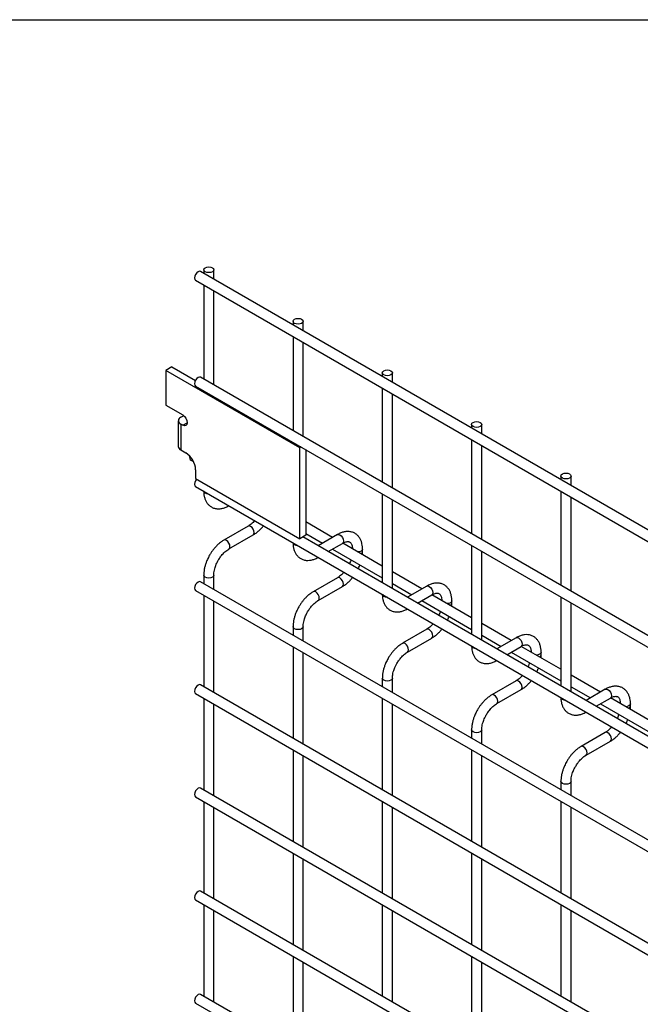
# Model space of a CAD drawing. Header units: inches. Extents: x 0.2 to 10.8, y 0.2 to 8.2.
# Tile 24 of 26: x 8.817 to 9.363, y 7.384 to 8.25. Entities that reach past the tile are written whole.
import ezdxf

# ---------------------------------------------------------------- set-up
doc = ezdxf.new("R2010")
doc.units = ezdxf.units.IN
doc.header["$MEASUREMENT"] = 0
doc.layers.add('TEXT', color=140, linetype='Continuous', lineweight=25)

msp = doc.modelspace()

# ---------------------------------------------------------------- linework, layer by layer
for p, q in [((10.54389, 7.12339), (8.97607, 8.02847)), ((8.97884, 8.03006), (8.97884, 8.02688)), ((8.98772, 8.02174), (8.98772, 8.03006)), ((8.97163, 8.02077), (10.53944, 7.11569)), ((8.97884, 8.01661), (8.97884, 7.93388)), ((8.98772, 7.92875), (8.98772, 8.01148)), ((9.0574, 7.98471), (9.0574, 7.98152)), ((9.06629, 7.97639), (9.06629, 7.98471)), ((9.0574, 7.97126), (9.0574, 7.88852)), ((9.06629, 7.88339), (9.06629, 7.96612)), ((8.95071, 7.94459), (8.94545, 7.94155)), ((8.95071, 7.94459), (8.97146, 7.93261)), ((9.0633, 7.87351), (8.94545, 7.94155)), ((8.94545, 7.94155), (8.94545, 7.91093)), ((10.54389, 7.0304), (8.97607, 7.93547)), ((9.13597, 7.93935), (9.13597, 7.93616)), ((9.14486, 7.93103), (9.14486, 7.93935)), ((8.97163, 7.92778), (10.53944, 7.0227)), ((9.13597, 7.9259), (9.13597, 7.84317)), ((9.14486, 7.83804), (9.14486, 7.92077)), ((8.94545, 7.91093), (8.96034, 7.90233)), ((8.95865, 7.90031), (8.96105, 7.90169)), ((8.96105, 7.90169), (8.96157, 7.90139)), ((8.95647, 7.89727), (8.95647, 7.87459)), ((8.95865, 7.89423), (8.95865, 7.87155)), ((8.96034, 7.89326), (8.95865, 7.89423)), ((8.96034, 7.89326), (8.96427, 7.89553)), ((9.21454, 7.894), (9.21454, 7.89081)), ((9.22343, 7.88568), (9.22343, 7.894)), ((9.06446, 7.87418), (9.0633, 7.87351)), ((9.0633, 7.79345), (9.0633, 7.87351)), ((9.21454, 7.88054), (9.21454, 7.79781)), ((9.22343, 7.79268), (9.22343, 7.87541)), ((8.95865, 7.87155), (8.96317, 7.86894)), ((8.96713, 7.86266), (8.96622, 7.86653)), ((9.06856, 7.87182), (9.06856, 7.79648)), ((8.97004, 7.86098), (8.96713, 7.86266)), ((8.97173, 7.85411), (8.97173, 7.84631)), ((9.29311, 7.84864), (9.29311, 7.84545)), ((9.30199, 7.84032), (9.30199, 7.84864)), ((8.97163, 7.83932), (10.53944, 6.93424)), ((8.97173, 7.84631), (9.0633, 7.79345)), ((9.13597, 7.8329), (9.13597, 7.75471)), ((9.29311, 7.83519), (9.29311, 7.75246)), ((9.30199, 7.74732), (9.30199, 7.83006)), ((9.14486, 7.74958), (9.14486, 7.82777)), ((9.01791, 7.80451), (8.99657, 7.79219)), ((9.0922, 7.79465), (9.06856, 7.8083)), ((9.00102, 7.78449), (9.02235, 7.79681)), ((9.06856, 7.79648), (9.0633, 7.79345)), ((10.44797, 6.99731), (9.06609, 7.79505)), ((9.06629, 7.79493), (9.06629, 7.79517)), ((9.06856, 7.79804), (9.08331, 7.78952)), ((9.09647, 7.79712), (9.07949, 7.78732)), ((9.08838, 7.78218), (9.10092, 7.78942)), ((9.13597, 7.76939), (9.10111, 7.78951)), ((9.21454, 7.78755), (9.21454, 7.70935)), ((9.0922, 7.78439), (9.13597, 7.75912)), ((9.11858, 7.78204), (9.11858, 7.78436)), ((9.22343, 7.70422), (9.22343, 7.78242)), ((8.97884, 7.76147), (8.97884, 7.75404)), ((8.98772, 7.74891), (8.98772, 7.76147)), ((9.17077, 7.7493), (9.14486, 7.76426)), ((10.54389, 6.85056), (8.97607, 7.75563)), ((9.09647, 7.75915), (9.07514, 7.74684)), ((9.07959, 7.73914), (9.10092, 7.75145)), ((9.14486, 7.75399), (9.16188, 7.74417)), ((9.17504, 7.75176), (9.15806, 7.74196)), ((8.97163, 7.74794), (10.53944, 6.84286)), ((8.97884, 7.74378), (8.97884, 7.66331)), ((9.16695, 7.73683), (9.17948, 7.74407)), ((9.21454, 7.72403), (9.17968, 7.74415)), ((8.98772, 7.65818), (8.98772, 7.73865)), ((9.17077, 7.73903), (9.21454, 7.71377)), ((9.19715, 7.73669), (9.19715, 7.739)), ((9.29311, 7.74219), (9.29311, 7.664)), ((9.30199, 7.65887), (9.30199, 7.73706)), ((9.24934, 7.70394), (9.22343, 7.7189)), ((9.0574, 7.71611), (9.0574, 7.70868)), ((9.06629, 7.70355), (9.06629, 7.71611)), ((9.17504, 7.71379), (9.15371, 7.70148)), ((9.22343, 7.70864), (9.24045, 7.69881)), ((9.15815, 7.69378), (9.17948, 7.7061)), ((9.25361, 7.70641), (9.23662, 7.6966)), ((9.0574, 7.69842), (9.0574, 7.61796)), ((9.06629, 7.61283), (9.06629, 7.69329)), ((9.24551, 7.69147), (9.25805, 7.69871)), ((9.24934, 7.69368), (9.29311, 7.66841)), ((9.29311, 7.67868), (9.25825, 7.6988)), ((9.27571, 7.69133), (9.27571, 7.69364)), ((9.3279, 7.65859), (9.30199, 7.67354)), ((10.54389, 6.75983), (8.97607, 7.66491)), ((9.13597, 7.67076), (9.13597, 7.66333)), ((9.14486, 7.6582), (9.14486, 7.67076)), ((9.25361, 7.66844), (9.23228, 7.65612)), ((8.97163, 7.65721), (10.53944, 6.75213)), ((9.23672, 7.64843), (9.25805, 7.66074)), ((9.30199, 7.66328), (9.31902, 7.65345)), ((9.33218, 7.66105), (9.31519, 7.65125)), ((8.97884, 7.65305), (8.97884, 7.57259)), ((8.98772, 7.56746), (8.98772, 7.64792)), ((9.13597, 7.65306), (9.13597, 7.5726)), ((9.14486, 7.56747), (9.14486, 7.64793)), ((9.32408, 7.64612), (9.33662, 7.65335)), ((9.3279, 7.64832), (9.37167, 7.62306)), ((9.37167, 7.63332), (9.33682, 7.65344)), ((9.35428, 7.64597), (9.35428, 7.64829)), ((9.21454, 7.6254), (9.21454, 7.61797)), ((9.22343, 7.61284), (9.22343, 7.6254)), ((9.33218, 7.62308), (9.31084, 7.61077)), ((9.31529, 7.60307), (9.33662, 7.61538)), ((9.0574, 7.60769), (9.0574, 7.52723)), ((9.21454, 7.60771), (9.21454, 7.52725)), ((9.06629, 7.5221), (9.06629, 7.60256)), ((9.22343, 7.52211), (9.22343, 7.60258)), ((9.29311, 7.58004), (9.29311, 7.57262)), ((9.30199, 7.56749), (9.30199, 7.58004)), ((10.54389, 6.6691), (8.97607, 7.57418)), ((8.97163, 7.56648), (10.53944, 6.6614)), ((8.97884, 7.56232), (8.97884, 7.48186)), ((9.13597, 7.56234), (9.13597, 7.48188)), ((9.29311, 7.56235), (9.29311, 7.48189)), ((8.98772, 7.47673), (8.98772, 7.55719)), ((9.14486, 7.47674), (9.14486, 7.55721)), ((9.30199, 7.47676), (9.30199, 7.55722)), ((9.0574, 7.51697), (9.0574, 7.4365)), ((9.06629, 7.43137), (9.06629, 7.51184)), ((9.21454, 7.51698), (9.21454, 7.43652)), ((9.22343, 7.43139), (9.22343, 7.51185)), ((10.54389, 6.57838), (8.97607, 7.48345)), ((8.97163, 7.47576), (10.53944, 6.57068)), ((8.97884, 7.4716), (8.97884, 7.39113)), ((8.98772, 7.386), (8.98772, 7.46647)), ((9.13597, 7.47161), (9.13597, 7.39115)), ((9.14486, 7.38602), (9.14486, 7.46648)), ((9.29311, 7.47163), (9.29311, 7.39116)), ((9.30199, 7.38603), (9.30199, 7.46649)), ((9.0574, 7.42624), (9.0574, 7.34578)), ((9.21454, 7.42626), (9.21454, 7.34579)), ((9.06629, 7.34065), (9.06629, 7.42111)), ((9.22343, 7.34066), (9.22343, 7.42112)), ((10.54389, 6.48765), (8.97607, 7.39273)), ((8.97163, 7.38503), (10.53944, 6.47995))]:
    msp.add_line(p, q)
at = {"flags": 128}
for points in [[(8.97607, 8.02847), (8.97505, 8.02867), (8.97385, 8.02825), (8.97265, 8.02728), (8.97163, 8.0259), (8.97095, 8.02433), (8.97071, 8.02281), (8.97095, 8.02156), (8.97163, 8.02077), (8.97163, 8.02077)], [(8.98642, 8.03188), (8.98739, 8.03105), (8.98772, 8.03006), (8.98739, 8.02908), (8.98642, 8.02825), (8.98498, 8.02769), (8.98328, 8.0275), (8.98158, 8.02769), (8.98014, 8.02825), (8.97917, 8.02908), (8.97884, 8.03006), (8.97917, 8.03105), (8.98014, 8.03188), (8.98158, 8.03243), (8.98328, 8.03263), (8.98498, 8.03243), (8.98642, 8.03188)], [(9.06499, 7.98652), (9.06595, 7.98569), (9.06629, 7.98471), (9.06595, 7.98373), (9.06499, 7.98289), (9.06355, 7.98234), (9.06185, 7.98214), (9.06015, 7.98234), (9.0587, 7.98289), (9.05774, 7.98373), (9.0574, 7.98471), (9.05774, 7.98569), (9.0587, 7.98652), (9.06015, 7.98708), (9.06185, 7.98727), (9.06355, 7.98708), (9.06499, 7.98652)], [(9.14356, 7.94117), (9.14452, 7.94033), (9.14486, 7.93935), (9.14452, 7.93837), (9.14356, 7.93754), (9.14212, 7.93698), (9.14041, 7.93679), (9.13871, 7.93698), (9.13727, 7.93754), (9.13631, 7.93837), (9.13597, 7.93935), (9.13631, 7.94033), (9.13727, 7.94117), (9.13871, 7.94172), (9.14041, 7.94192), (9.14212, 7.94172), (9.14356, 7.94117)], [(8.97607, 7.93547), (8.97505, 7.93567), (8.97385, 7.93525), (8.97265, 7.93428), (8.97163, 7.93291), (8.97095, 7.93134), (8.97071, 7.92981), (8.97095, 7.92856), (8.97163, 7.92778), (8.97163, 7.92778)], [(8.96034, 7.90233), (8.96184, 7.90112), (8.96312, 7.8994), (8.96397, 7.89744), (8.96427, 7.89553), (8.96397, 7.89396), (8.96312, 7.89298), (8.96184, 7.89274), (8.96034, 7.89326)], [(9.22212, 7.89581), (9.22309, 7.89498), (9.22343, 7.894), (9.22309, 7.89301), (9.22212, 7.89218), (9.22068, 7.89163), (9.21898, 7.89143), (9.21728, 7.89163), (9.21584, 7.89218), (9.21488, 7.89301), (9.21454, 7.894), (9.21488, 7.89498), (9.21584, 7.89581), (9.21728, 7.89637), (9.21898, 7.89656), (9.22068, 7.89637), (9.22212, 7.89581)], [(9.30069, 7.85045), (9.30166, 7.84962), (9.30199, 7.84864), (9.30166, 7.84766), (9.30069, 7.84683), (9.29925, 7.84627), (9.29755, 7.84607), (9.29585, 7.84627), (9.29441, 7.84683), (9.29344, 7.84766), (9.29311, 7.84864), (9.29344, 7.84962), (9.29441, 7.85045), (9.29585, 7.85101), (9.29755, 7.85121), (9.29925, 7.85101), (9.30069, 7.85045)], [(8.97262, 7.84579), (8.97163, 7.84445), (8.97095, 7.84288), (8.97071, 7.84135), (8.97095, 7.8401), (8.97163, 7.83932), (8.97163, 7.83932)], [(8.98014, 7.83346), (8.97917, 7.83429), (8.97884, 7.83516)], [(8.98308, 7.83271), (8.98158, 7.8329), (8.98014, 7.83346)], [(9.02327, 7.79884), (9.02303, 7.80037), (9.02235, 7.80194), (9.02133, 7.80332), (9.02013, 7.80429), (9.01893, 7.8047), (9.01791, 7.80451)], [(9.02235, 7.79681), (9.02235, 7.79681), (9.02303, 7.79759), (9.02327, 7.79884)], [(9.09647, 7.79712), (9.09749, 7.79732), (9.0987, 7.7969)], [(9.0987, 7.7969), (9.0999, 7.79593), (9.10092, 7.79455), (9.1016, 7.79298), (9.10184, 7.79146), (9.1016, 7.79021), (9.10092, 7.78942), (9.10092, 7.78942)], [(8.9988, 7.79197), (8.99759, 7.79239), (8.99657, 7.79219), (8.99656, 7.79218)], [(9.00101, 7.78449), (9.00102, 7.78449), (9.0017, 7.78528), (9.00194, 7.78653), (9.0017, 7.78806), (9.00102, 7.78963), (9, 7.791), (8.9988, 7.79197)], [(9.0587, 7.7881), (9.05774, 7.78894), (9.05741, 7.7898)], [(9.06164, 7.78735), (9.06015, 7.78755), (9.0587, 7.7881)], [(9.11858, 7.78434), (9.11824, 7.78337), (9.11728, 7.78254), (9.11583, 7.78199), (9.11447, 7.7818)], [(8.98772, 7.76148), (8.98772, 7.76147), (8.98739, 7.76049), (8.98642, 7.75965), (8.98498, 7.7591), (8.98328, 7.7589), (8.98158, 7.7591), (8.98014, 7.75965), (8.97917, 7.76049), (8.97884, 7.76147), (8.97884, 7.76148)], [(8.97607, 7.75563), (8.97505, 7.75583), (8.97385, 7.75541), (8.97265, 7.75444), (8.97163, 7.75307), (8.97095, 7.7515), (8.97071, 7.74997), (8.97095, 7.74872), (8.97163, 7.74794), (8.97163, 7.74794)], [(9.10184, 7.75349), (9.1016, 7.75501), (9.10092, 7.75658), (9.0999, 7.75796), (9.0987, 7.75893), (9.09749, 7.75935), (9.09647, 7.75915)], [(9.10092, 7.75145), (9.10092, 7.75145), (9.1016, 7.75224), (9.10184, 7.75349)], [(9.17504, 7.75176), (9.17606, 7.75196), (9.17726, 7.75154)], [(9.17726, 7.75154), (9.17847, 7.75057), (9.17949, 7.7492), (9.18017, 7.74763), (9.18041, 7.7461), (9.18017, 7.74485), (9.17949, 7.74407), (9.17948, 7.74407)], [(9.07736, 7.74662), (9.07616, 7.74703), (9.07514, 7.74684), (9.07513, 7.74683)], [(9.07958, 7.73913), (9.07959, 7.73914), (9.08027, 7.73992), (9.08051, 7.74117), (9.08027, 7.7427), (9.07959, 7.74427), (9.07857, 7.74565), (9.07736, 7.74662)], [(9.13727, 7.74275), (9.13631, 7.74358), (9.13597, 7.74444)], [(9.14021, 7.742), (9.13871, 7.74219), (9.13727, 7.74275)], [(9.19715, 7.73899), (9.19681, 7.73802), (9.19584, 7.73719), (9.1944, 7.73663), (9.19304, 7.73644)], [(9.06629, 7.71612), (9.06629, 7.71611), (9.06595, 7.71513), (9.06499, 7.7143), (9.06355, 7.71374), (9.06185, 7.71355), (9.06015, 7.71374), (9.0587, 7.7143), (9.05774, 7.71513), (9.0574, 7.71611), (9.0574, 7.71613)], [(9.18041, 7.70813), (9.18017, 7.70966), (9.17949, 7.71123), (9.17847, 7.7126), (9.17726, 7.71357), (9.17606, 7.71399), (9.17504, 7.71379)], [(9.17948, 7.7061), (9.17949, 7.7061), (9.18017, 7.70688), (9.18041, 7.70813)], [(9.15593, 7.70126), (9.15473, 7.70168), (9.15371, 7.70148), (9.1537, 7.70147)], [(9.15815, 7.69378), (9.15815, 7.69378), (9.15884, 7.69457), (9.15907, 7.69582), (9.15884, 7.69734), (9.15815, 7.69891), (9.15713, 7.70029), (9.15593, 7.70126)], [(9.21584, 7.69739), (9.21488, 7.69822), (9.21454, 7.69909)], [(9.25361, 7.70641), (9.25463, 7.70661), (9.25583, 7.70619)], [(9.25583, 7.70619), (9.25703, 7.70522), (9.25805, 7.70384), (9.25873, 7.70227), (9.25897, 7.70074), (9.25873, 7.69949), (9.25805, 7.69871), (9.25805, 7.69871)], [(9.21878, 7.69664), (9.21728, 7.69683), (9.21584, 7.69739)], [(9.27571, 7.69363), (9.27537, 7.69266), (9.27441, 7.69183), (9.27297, 7.69127), (9.27161, 7.69109)], [(8.97607, 7.66491), (8.97505, 7.66511), (8.97385, 7.66469), (8.97265, 7.66372), (8.97163, 7.66234), (8.97095, 7.66077), (8.97071, 7.65924), (8.97095, 7.65799), (8.97163, 7.65721), (8.97163, 7.65721)], [(9.14486, 7.67076), (9.14486, 7.67076), (9.14452, 7.66977), (9.14356, 7.66894), (9.14212, 7.66838), (9.14041, 7.66819), (9.13871, 7.66838), (9.13727, 7.66894), (9.13631, 7.66977), (9.13597, 7.67076), (9.13597, 7.67077)], [(9.25897, 7.66278), (9.25873, 7.6643), (9.25805, 7.66587), (9.25703, 7.66725), (9.25583, 7.66822), (9.25463, 7.66864), (9.25361, 7.66844)], [(9.2345, 7.6559), (9.2333, 7.65632), (9.23228, 7.65612), (9.23226, 7.65612)], [(9.23671, 7.64842), (9.23672, 7.64843), (9.2374, 7.64921), (9.23764, 7.65046), (9.2374, 7.65199), (9.23672, 7.65356), (9.2357, 7.65493), (9.2345, 7.6559)], [(9.25805, 7.66074), (9.25805, 7.66074), (9.25873, 7.66152), (9.25897, 7.66278)], [(9.33218, 7.66105), (9.3332, 7.66125), (9.3344, 7.66083)], [(9.3344, 7.66083), (9.3356, 7.65986), (9.33662, 7.65849), (9.3373, 7.65692), (9.33754, 7.65539), (9.3373, 7.65414), (9.33662, 7.65335), (9.33662, 7.65335)], [(9.29441, 7.65204), (9.29344, 7.65287), (9.29311, 7.65373)], [(9.29735, 7.65129), (9.29585, 7.65148), (9.29441, 7.65204)], [(9.35428, 7.64828), (9.35394, 7.64731), (9.35298, 7.64647), (9.35154, 7.64592), (9.35018, 7.64573)], [(9.22343, 7.62541), (9.22343, 7.6254), (9.22309, 7.62442), (9.22212, 7.62358), (9.22068, 7.62303), (9.21898, 7.62283), (9.21728, 7.62303), (9.21584, 7.62358), (9.21488, 7.62442), (9.21454, 7.6254), (9.21454, 7.62541)], [(9.33754, 7.61742), (9.3373, 7.61895), (9.33662, 7.62052), (9.3356, 7.62189), (9.3344, 7.62286), (9.3332, 7.62328), (9.33218, 7.62308)], [(9.33662, 7.61538), (9.33662, 7.61538), (9.3373, 7.61617), (9.33754, 7.61742)], [(9.31307, 7.61055), (9.31186, 7.61097), (9.31084, 7.61077), (9.31083, 7.61076)], [(9.31528, 7.60307), (9.31529, 7.60307), (9.31597, 7.60385), (9.31621, 7.60511), (9.31597, 7.60663), (9.31529, 7.6082), (9.31427, 7.60958), (9.31307, 7.61055)], [(9.30199, 7.58005), (9.30199, 7.58004), (9.30166, 7.57906), (9.30069, 7.57823), (9.29925, 7.57767), (9.29755, 7.57748), (9.29585, 7.57767), (9.29441, 7.57823), (9.29344, 7.57906), (9.29311, 7.58004), (9.29311, 7.58006)], [(8.97607, 7.57418), (8.97505, 7.57438), (8.97385, 7.57396), (8.97265, 7.57299), (8.97163, 7.57162), (8.97095, 7.57004), (8.97071, 7.56852), (8.97095, 7.56727), (8.97163, 7.56648), (8.97163, 7.56648)], [(8.97607, 7.48345), (8.97505, 7.48365), (8.97385, 7.48323), (8.97265, 7.48226), (8.97163, 7.48089), (8.97095, 7.47932), (8.97071, 7.47779), (8.97095, 7.47654), (8.97163, 7.47576), (8.97163, 7.47576)], [(8.97607, 7.39273), (8.97505, 7.39293), (8.97385, 7.39251), (8.97265, 7.39154), (8.97163, 7.39016), (8.97095, 7.38859), (8.97071, 7.38706), (8.97095, 7.38581), (8.97163, 7.38503), (8.97163, 7.38503)]]:
    msp.add_lwpolyline(points, dxfattribs=at)
for centre, radius, start, end in [((8.9598, 7.89727), 0.00325, 110.78342, 249.21658), ((8.96019, 7.87496), 0.00374, 185.6948, 245.62534), ((8.95314, 7.85326), 0.01861, 2.60548, 57.39452), ((9.11612, 7.78243), 0.00249, 296.52336, 350.80925), ((9.19469, 7.73707), 0.00249, 296.52336, 350.80925), ((9.27326, 7.69172), 0.00249, 296.52336, 350.80925), ((9.35183, 7.64636), 0.00249, 296.52336, 350.80925)]:
    msp.add_arc(centre, radius, start, end)
for points, knots in [([(8.97887, 7.83529), (8.97887, 7.83464), (8.97887, 7.83301), (8.97927, 7.83055), (8.98005, 7.82792), (8.98125, 7.82551), (8.98289, 7.82339), (8.98498, 7.82164), (8.98754, 7.82035), (8.9904, 7.81972), (8.99339, 7.81974), (8.99634, 7.82035), (8.99891, 7.82128), (9.00044, 7.82218), (9.00101, 7.82252)], [0, 0, 0, 0, 0.054399, 0.137173, 0.220932, 0.305308, 0.390376, 0.477209, 0.568163, 0.66675, 0.757718, 0.850824, 0.944202, 1, 1, 1, 1]), ([(9.02356, 7.80934), (9.02337, 7.80911), (9.02269, 7.80831), (9.02141, 7.80708), (9.01978, 7.80572), (9.01858, 7.80487), (9.01798, 7.80456), (9.01791, 7.80452)], [0, 0, 0, 0, 0.106378, 0.380972, 0.668987, 0.961945, 1, 1, 1, 1]), ([(9.02234, 7.79686), (9.02275, 7.79708), (9.02406, 7.79779), (9.02613, 7.79938), (9.02845, 7.80148), (9.03018, 7.80332), (9.03109, 7.80446), (9.03138, 7.80483)], [0, 0, 0, 0, 0.12332, 0.400048, 0.657251, 0.892098, 1, 1, 1, 1]), ([(9.11854, 7.78434), (9.11854, 7.785), (9.11854, 7.78663), (9.11814, 7.7891), (9.11735, 7.79172), (9.11614, 7.79412), (9.1145, 7.79624), (9.1124, 7.79798), (9.10983, 7.79925), (9.10696, 7.79986), (9.10397, 7.79983), (9.10103, 7.79919), (9.09851, 7.79826), (9.09702, 7.79738), (9.09648, 7.79706)], [0, 0, 0, 0, 0.055592, 0.138527, 0.222447, 0.30698, 0.392218, 0.479262, 0.570513, 0.669513, 0.760726, 0.854051, 0.947574, 1, 1, 1, 1]), ([(8.99658, 7.79214), (8.99621, 7.79194), (8.99493, 7.79125), (8.99288, 7.78968), (8.99053, 7.78759), (8.98858, 7.7855), (8.9869, 7.78343), (8.98539, 7.78133), (8.98445, 7.77977), (8.98397, 7.77898)], [0, 0, 0, 0, 0.076054, 0.263021, 0.437352, 0.597786, 0.719603, 0.857444, 1, 1, 1, 1]), ([(9.05744, 7.78993), (9.05744, 7.78929), (9.05744, 7.78766), (9.05784, 7.78519), (9.05861, 7.78257), (9.05982, 7.78016), (9.06145, 7.77803), (9.06355, 7.77628), (9.06611, 7.775), (9.06897, 7.77436), (9.07196, 7.77438), (9.07491, 7.77499), (9.07748, 7.77593), (9.07901, 7.77683), (9.07958, 7.77716)], [0, 0, 0, 0, 0.054399, 0.137173, 0.220932, 0.305308, 0.390376, 0.477209, 0.568163, 0.66675, 0.757718, 0.850824, 0.944202, 1, 1, 1, 1]), ([(9.10091, 7.78941), (9.10139, 7.78967), (9.10241, 7.79023), (9.10383, 7.79071), (9.10515, 7.79095), (9.10626, 7.79092), (9.10718, 7.79067), (9.1079, 7.7902), (9.1086, 7.78934), (9.10918, 7.78813), (9.10956, 7.78649), (9.10973, 7.78519), (9.10968, 7.78439), (9.10968, 7.78435)], [0, 0, 0, 0, 0.076341, 0.164647, 0.254489, 0.348472, 0.453572, 0.589697, 0.695681, 0.796643, 0.895926, 0.994247, 1, 1, 1, 1]), ([(8.98397, 7.77898), (8.98329, 7.77772), (8.98233, 7.77595), (8.98119, 7.77324), (8.98036, 7.77091), (8.97959, 7.76814), (8.97907, 7.76529), (8.97882, 7.76304), (8.97886, 7.7618), (8.97887, 7.76148)], [0, 0, 0, 0, 0.22114, 0.311302, 0.459898, 0.612592, 0.774999, 0.943044, 1, 1, 1, 1]), ([(8.99167, 7.77454), (8.99229, 7.77554), (8.99316, 7.77695), (8.99461, 7.77884), (8.99589, 7.78033), (8.99747, 7.7819), (8.99911, 7.78325), (9.00033, 7.78412), (9.00094, 7.78444), (9.00101, 7.78448)], [0, 0, 0, 0, 0.233186, 0.328025, 0.483332, 0.641352, 0.807119, 0.975755, 1, 1, 1, 1]), ([(9.11842, 7.77952), (9.11849, 7.78006), (9.11859, 7.78092), (9.11855, 7.78173), (9.11854, 7.78203)], [0, 0, 0, 0, 0.629491, 1, 1, 1, 1]), ([(8.98774, 7.76148), (8.98775, 7.76213), (8.98779, 7.76348), (8.98818, 7.76579), (8.98877, 7.76802), (8.98951, 7.77008), (8.9904, 7.77221), (8.9912, 7.77368), (8.99167, 7.77454)], [0, 0, 0, 0, 0.169323, 0.352373, 0.534052, 0.667576, 0.805635, 1, 1, 1, 1]), ([(9.10844, 7.77502), (9.10826, 7.77449), (9.10786, 7.77334), (9.10737, 7.77213), (9.10703, 7.77147), (9.10701, 7.77143)], [0, 0, 0, 0, 0.438922, 0.964949, 1, 1, 1, 1]), ([(9.11469, 7.767), (9.11493, 7.76747), (9.11545, 7.76845), (9.11595, 7.76963), (9.1162, 7.77033), (9.11626, 7.7705)], [0, 0, 0, 0, 0.408976, 0.858362, 1, 1, 1, 1]), ([(9.10213, 7.76398), (9.10194, 7.76376), (9.10126, 7.76295), (9.09998, 7.76172), (9.09835, 7.76037), (9.09715, 7.75951), (9.09655, 7.7592), (9.09648, 7.75917)], [0, 0, 0, 0, 0.106378, 0.380972, 0.668987, 0.961945, 1, 1, 1, 1]), ([(9.10091, 7.75151), (9.10131, 7.75173), (9.10263, 7.75244), (9.1047, 7.75403), (9.10702, 7.75613), (9.10875, 7.75796), (9.10966, 7.75911), (9.10994, 7.75947)], [0, 0, 0, 0, 0.12332, 0.400048, 0.657251, 0.892098, 1, 1, 1, 1]), ([(9.19711, 7.73898), (9.19711, 7.73964), (9.19711, 7.74128), (9.1967, 7.74375), (9.19592, 7.74637), (9.19471, 7.74877), (9.19307, 7.75088), (9.19097, 7.75262), (9.1884, 7.75389), (9.18553, 7.75451), (9.18254, 7.75447), (9.1796, 7.75384), (9.17707, 7.75291), (9.17558, 7.75203), (9.17505, 7.75171)], [0, 0, 0, 0, 0.055592, 0.138527, 0.222447, 0.30698, 0.392218, 0.479262, 0.570513, 0.669513, 0.760726, 0.854051, 0.947574, 1, 1, 1, 1]), ([(9.07515, 7.74678), (9.07478, 7.74658), (9.0735, 7.74589), (9.07145, 7.74433), (9.06909, 7.74223), (9.06715, 7.74014), (9.06547, 7.73807), (9.06396, 7.73597), (9.06302, 7.73442), (9.06254, 7.73363)], [0, 0, 0, 0, 0.076054, 0.263021, 0.437352, 0.597786, 0.719603, 0.857444, 1, 1, 1, 1]), ([(9.13601, 7.74458), (9.13601, 7.74393), (9.13601, 7.7423), (9.1364, 7.73984), (9.13718, 7.73721), (9.13839, 7.7348), (9.14002, 7.73268), (9.14211, 7.73092), (9.14468, 7.72964), (9.14754, 7.72901), (9.15053, 7.72903), (9.15348, 7.72964), (9.15604, 7.73057), (9.15757, 7.73147), (9.15815, 7.73181)], [0, 0, 0, 0, 0.054399, 0.137173, 0.220932, 0.305308, 0.390376, 0.477209, 0.568163, 0.66675, 0.757718, 0.850824, 0.944202, 1, 1, 1, 1]), ([(9.17948, 7.74405), (9.17995, 7.74431), (9.18097, 7.74487), (9.1824, 7.74535), (9.18372, 7.7456), (9.18482, 7.74557), (9.18575, 7.74531), (9.18647, 7.74484), (9.18717, 7.74398), (9.18775, 7.74278), (9.18813, 7.74113), (9.1883, 7.73983), (9.18825, 7.73904), (9.18825, 7.73899)], [0, 0, 0, 0, 0.076341, 0.164647, 0.254489, 0.348472, 0.453572, 0.589697, 0.695681, 0.796643, 0.895926, 0.994247, 1, 1, 1, 1]), ([(9.07024, 7.72918), (9.07086, 7.73018), (9.07172, 7.73159), (9.07318, 7.73348), (9.07446, 7.73498), (9.07604, 7.73655), (9.07768, 7.7379), (9.07889, 7.73877), (9.0795, 7.73908), (9.07958, 7.73912)], [0, 0, 0, 0, 0.233186, 0.328025, 0.483332, 0.641352, 0.807119, 0.975755, 1, 1, 1, 1]), ([(9.19699, 7.73416), (9.19705, 7.7347), (9.19716, 7.73556), (9.19712, 7.73637), (9.19711, 7.73667)], [0, 0, 0, 0, 0.629491, 1, 1, 1, 1]), ([(9.06254, 7.73363), (9.06186, 7.73237), (9.0609, 7.73059), (9.05976, 7.72788), (9.05893, 7.72555), (9.05816, 7.72278), (9.05764, 7.71994), (9.05739, 7.71768), (9.05743, 7.71644), (9.05744, 7.71613)], [0, 0, 0, 0, 0.22114, 0.311302, 0.459898, 0.612592, 0.774999, 0.943044, 1, 1, 1, 1]), ([(9.0663, 7.71612), (9.06632, 7.71677), (9.06635, 7.71812), (9.06675, 7.72043), (9.06734, 7.72266), (9.06807, 7.72473), (9.06897, 7.72685), (9.06977, 7.72832), (9.07024, 7.72918)], [0, 0, 0, 0, 0.169323, 0.3523726, 0.5340519, 0.6675763, 0.8056351, 1, 1, 1, 1]), ([(9.18701, 7.72966), (9.18683, 7.72913), (9.18643, 7.72798), (9.18594, 7.72677), (9.1856, 7.72612), (9.18557, 7.72607)], [0, 0, 0, 0, 0.438922, 0.964949, 1, 1, 1, 1]), ([(9.19325, 7.72164), (9.1935, 7.72211), (9.19402, 7.72309), (9.19452, 7.72427), (9.19477, 7.72498), (9.19483, 7.72515)], [0, 0, 0, 0, 0.408976, 0.858362, 1, 1, 1, 1]), ([(9.1807, 7.71863), (9.18051, 7.7184), (9.17982, 7.71759), (9.17855, 7.71636), (9.17692, 7.71501), (9.17571, 7.71415), (9.17511, 7.71385), (9.17505, 7.71381)], [0, 0, 0, 0, 0.106378, 0.380972, 0.668987, 0.961945, 1, 1, 1, 1]), ([(9.17948, 7.70615), (9.17988, 7.70637), (9.18119, 7.70708), (9.18326, 7.70867), (9.18559, 7.71077), (9.18731, 7.7126), (9.18822, 7.71375), (9.18851, 7.71411)], [0, 0, 0, 0, 0.12332, 0.400048, 0.657251, 0.892098, 1, 1, 1, 1]), ([(9.27568, 7.69363), (9.27568, 7.69429), (9.27567, 7.69592), (9.27527, 7.69839), (9.27449, 7.70101), (9.27328, 7.70341), (9.27164, 7.70552), (9.26954, 7.70727), (9.26696, 7.70854), (9.2641, 7.70915), (9.26111, 7.70911), (9.25816, 7.70848), (9.25564, 7.70755), (9.25415, 7.70667), (9.25362, 7.70635)], [0, 0, 0, 0, 0.055592, 0.138527, 0.222447, 0.30698, 0.392218, 0.479262, 0.570513, 0.669513, 0.760726, 0.854051, 0.947574, 1, 1, 1, 1]), ([(9.15372, 7.70143), (9.15335, 7.70123), (9.15206, 7.70054), (9.15001, 7.69897), (9.14766, 7.69687), (9.14572, 7.69479), (9.14404, 7.69271), (9.14252, 7.69061), (9.14159, 7.68906), (9.14111, 7.68827)], [0, 0, 0, 0, 0.076054, 0.263021, 0.437352, 0.597786, 0.719603, 0.857444, 1, 1, 1, 1]), ([(9.21457, 7.69922), (9.21457, 7.69857), (9.21457, 7.69695), (9.21497, 7.69448), (9.21575, 7.69185), (9.21695, 7.68945), (9.21859, 7.68732), (9.22068, 7.68557), (9.22325, 7.68428), (9.22611, 7.68365), (9.2291, 7.68367), (9.23205, 7.68428), (9.23461, 7.68522), (9.23614, 7.68611), (9.23671, 7.68645)], [0, 0, 0, 0, 0.054399, 0.137173, 0.220932, 0.305308, 0.390376, 0.477209, 0.568163, 0.66675, 0.757718, 0.850824, 0.944202, 1, 1, 1, 1]), ([(9.25805, 7.69869), (9.25852, 7.69895), (9.25954, 7.69951), (9.26097, 7.7), (9.26229, 7.70024), (9.26339, 7.70021), (9.26432, 7.69995), (9.26504, 7.69949), (9.26574, 7.69863), (9.26632, 7.69742), (9.26669, 7.69578), (9.26687, 7.69447), (9.26682, 7.69368), (9.26682, 7.69364)], [0, 0, 0, 0, 0.076341, 0.164647, 0.254489, 0.348472, 0.453572, 0.589697, 0.695681, 0.796643, 0.895926, 0.994247, 1, 1, 1, 1]), ([(9.14881, 7.68383), (9.14942, 7.68483), (9.15029, 7.68623), (9.15174, 7.68813), (9.15303, 7.68962), (9.1546, 7.69119), (9.15625, 7.69254), (9.15746, 7.69341), (9.15807, 7.69372), (9.15815, 7.69376)], [0, 0, 0, 0, 0.233186, 0.328025, 0.483332, 0.641352, 0.807119, 0.975755, 1, 1, 1, 1]), ([(9.27555, 7.68881), (9.27562, 7.68935), (9.27572, 7.6902), (9.27569, 7.69101), (9.27568, 7.69131)], [0, 0, 0, 0, 0.629491, 1, 1, 1, 1]), ([(9.14111, 7.68827), (9.14043, 7.68701), (9.13947, 7.68524), (9.13833, 7.68252), (9.13749, 7.68019), (9.13673, 7.67743), (9.13621, 7.67458), (9.13596, 7.67233), (9.136, 7.67108), (9.13601, 7.67077)], [0, 0, 0, 0, 0.22114, 0.311302, 0.459898, 0.612592, 0.774999, 0.943044, 1, 1, 1, 1]), ([(9.14487, 7.67077), (9.14489, 7.67142), (9.14492, 7.67277), (9.14532, 7.67507), (9.14591, 7.67731), (9.14664, 7.67937), (9.14754, 7.6815), (9.14834, 7.68297), (9.14881, 7.68383)], [0, 0, 0, 0, 0.169323, 0.3523726, 0.5340519, 0.6675763, 0.8056351, 1, 1, 1, 1]), ([(9.26558, 7.6843), (9.2654, 7.68378), (9.265, 7.68263), (9.26451, 7.68142), (9.26416, 7.68076), (9.26414, 7.68072)], [0, 0, 0, 0, 0.438922, 0.964949, 1, 1, 1, 1]), ([(9.25926, 7.67327), (9.25907, 7.67304), (9.25839, 7.67224), (9.25712, 7.67101), (9.25548, 7.66965), (9.25428, 7.6688), (9.25368, 7.66849), (9.25361, 7.66846)], [0, 0, 0, 0, 0.106378, 0.380972, 0.668987, 0.961945, 1, 1, 1, 1]), ([(9.27182, 7.67629), (9.27207, 7.67675), (9.27259, 7.67774), (9.27309, 7.67892), (9.27334, 7.67962), (9.2734, 7.67979)], [0, 0, 0, 0, 0.408976, 0.858362, 1, 1, 1, 1]), ([(9.25804, 7.6608), (9.25845, 7.66102), (9.25976, 7.66173), (9.26183, 7.66332), (9.26415, 7.66541), (9.26588, 7.66725), (9.26679, 7.6684), (9.26708, 7.66876)], [0, 0, 0, 0, 0.12332, 0.400048, 0.657251, 0.892098, 1, 1, 1, 1]), ([(9.23228, 7.65607), (9.23191, 7.65587), (9.23063, 7.65518), (9.22858, 7.65361), (9.22623, 7.65152), (9.22428, 7.64943), (9.2226, 7.64736), (9.22109, 7.64526), (9.22015, 7.6437), (9.21968, 7.64291)], [0, 0, 0, 0, 0.076054, 0.263021, 0.437352, 0.597786, 0.719603, 0.857444, 1, 1, 1, 1]), ([(9.35424, 7.64827), (9.35424, 7.64893), (9.35424, 7.65057), (9.35384, 7.65304), (9.35306, 7.65566), (9.35185, 7.65805), (9.3502, 7.66017), (9.34811, 7.66191), (9.34553, 7.66318), (9.34267, 7.66379), (9.33968, 7.66376), (9.33673, 7.66313), (9.33421, 7.6622), (9.33272, 7.66131), (9.33218, 7.661)], [0, 0, 0, 0, 0.055592, 0.138527, 0.222447, 0.30698, 0.392218, 0.479262, 0.570513, 0.669513, 0.760726, 0.854051, 0.947574, 1, 1, 1, 1]), ([(9.22738, 7.63847), (9.22799, 7.63947), (9.22886, 7.64088), (9.23031, 7.64277), (9.23159, 7.64426), (9.23317, 7.64583), (9.23482, 7.64719), (9.23603, 7.64806), (9.23664, 7.64837), (9.23672, 7.64841)], [0, 0, 0, 0, 0.233186, 0.328025, 0.483332, 0.641352, 0.807119, 0.975755, 1, 1, 1, 1]), ([(9.29314, 7.65386), (9.29314, 7.65322), (9.29314, 7.65159), (9.29354, 7.64913), (9.29432, 7.6465), (9.29552, 7.64409), (9.29716, 7.64197), (9.29925, 7.64021), (9.30181, 7.63893), (9.30467, 7.6383), (9.30766, 7.63831), (9.31061, 7.63893), (9.31318, 7.63986), (9.31471, 7.64076), (9.31528, 7.64109)], [0, 0, 0, 0, 0.054399, 0.137173, 0.220932, 0.305308, 0.390376, 0.477209, 0.568163, 0.66675, 0.757718, 0.850824, 0.944202, 1, 1, 1, 1]), ([(9.33662, 7.65334), (9.33709, 7.6536), (9.33811, 7.65416), (9.33954, 7.65464), (9.34085, 7.65488), (9.34196, 7.65486), (9.34288, 7.6546), (9.3436, 7.65413), (9.34431, 7.65327), (9.34489, 7.65206), (9.34526, 7.65042), (9.34543, 7.64912), (9.34539, 7.64833), (9.34538, 7.64828)], [0, 0, 0, 0, 0.076341, 0.164647, 0.254489, 0.348472, 0.453572, 0.589697, 0.695681, 0.796643, 0.895926, 0.994247, 1, 1, 1, 1]), ([(9.21968, 7.64291), (9.219, 7.64165), (9.21804, 7.63988), (9.2169, 7.63717), (9.21606, 7.63484), (9.2153, 7.63207), (9.21478, 7.62923), (9.21452, 7.62697), (9.21456, 7.62573), (9.21457, 7.62541)], [0, 0, 0, 0, 0.22114, 0.311302, 0.459898, 0.612592, 0.774999, 0.943044, 1, 1, 1, 1]), ([(9.22344, 7.62541), (9.22346, 7.62606), (9.22349, 7.62741), (9.22388, 7.62972), (9.22448, 7.63195), (9.22521, 7.63401), (9.22611, 7.63614), (9.22691, 7.63761), (9.22738, 7.63847)], [0, 0, 0, 0, 0.169323, 0.3523726, 0.5340519, 0.6675763, 0.8056351, 1, 1, 1, 1]), ([(9.34415, 7.63895), (9.34396, 7.63842), (9.34356, 7.63727), (9.34307, 7.63606), (9.34273, 7.6354), (9.34271, 7.63536)], [0, 0, 0, 0, 0.438922, 0.964949, 1, 1, 1, 1]), ([(9.35412, 7.64345), (9.35419, 7.64399), (9.35429, 7.64485), (9.35426, 7.64566), (9.35424, 7.64596)], [0, 0, 0, 0, 0.629491, 1, 1, 1, 1]), ([(9.35039, 7.63093), (9.35064, 7.6314), (9.35115, 7.63238), (9.35166, 7.63356), (9.3519, 7.63427), (9.35196, 7.63443)], [0, 0, 0, 0, 0.408976, 0.858362, 1, 1, 1, 1]), ([(9.33783, 7.62791), (9.33764, 7.62769), (9.33696, 7.62688), (9.33568, 7.62565), (9.33405, 7.6243), (9.33285, 7.62344), (9.33225, 7.62314), (9.33218, 7.6231)], [0, 0, 0, 0, 0.106378, 0.380972, 0.668987, 0.961945, 1, 1, 1, 1]), ([(9.33661, 7.61544), (9.33702, 7.61566), (9.33833, 7.61637), (9.3404, 7.61796), (9.34272, 7.62006), (9.34445, 7.62189), (9.34536, 7.62304), (9.34565, 7.6234)], [0, 0, 0, 0, 0.12332, 0.400048, 0.657251, 0.892098, 1, 1, 1, 1]), ([(9.31085, 7.61071), (9.31048, 7.61052), (9.3092, 7.60983), (9.30715, 7.60826), (9.3048, 7.60616), (9.30285, 7.60407), (9.30117, 7.602), (9.29966, 7.5999), (9.29872, 7.59835), (9.29824, 7.59756)], [0, 0, 0, 0, 0.076054, 0.263021, 0.437352, 0.597786, 0.719603, 0.857444, 1, 1, 1, 1]), ([(9.29824, 7.59756), (9.29756, 7.5963), (9.2966, 7.59452), (9.29546, 7.59181), (9.29463, 7.58948), (9.29386, 7.58672), (9.29334, 7.58387), (9.29309, 7.58162), (9.29313, 7.58037), (9.29314, 7.58006)], [0, 0, 0, 0, 0.22114, 0.311302, 0.459898, 0.612592, 0.774999, 0.943044, 1, 1, 1, 1]), ([(9.30594, 7.59311), (9.30656, 7.59411), (9.30743, 7.59552), (9.30888, 7.59741), (9.31016, 7.59891), (9.31174, 7.60048), (9.31338, 7.60183), (9.3146, 7.6027), (9.31521, 7.60301), (9.31528, 7.60305)], [0, 0, 0, 0, 0.233186, 0.328025, 0.483332, 0.641352, 0.807119, 0.975755, 1, 1, 1, 1]), ([(9.30201, 7.58005), (9.30202, 7.5807), (9.30206, 7.58206), (9.30245, 7.58436), (9.30304, 7.58659), (9.30378, 7.58866), (9.30467, 7.59078), (9.30547, 7.59225), (9.30594, 7.59311)], [0, 0, 0, 0, 0.169323, 0.3523726, 0.5340519, 0.6675763, 0.8056351, 1, 1, 1, 1])]:
    msp.add_open_spline(points, degree=3, knots=knots)
at = {"layer": 'TEXT'}
msp.add_line((0.25, 8.25), (10.75, 8.25), dxfattribs=at)

doc.saveas('drawing.dxf')
